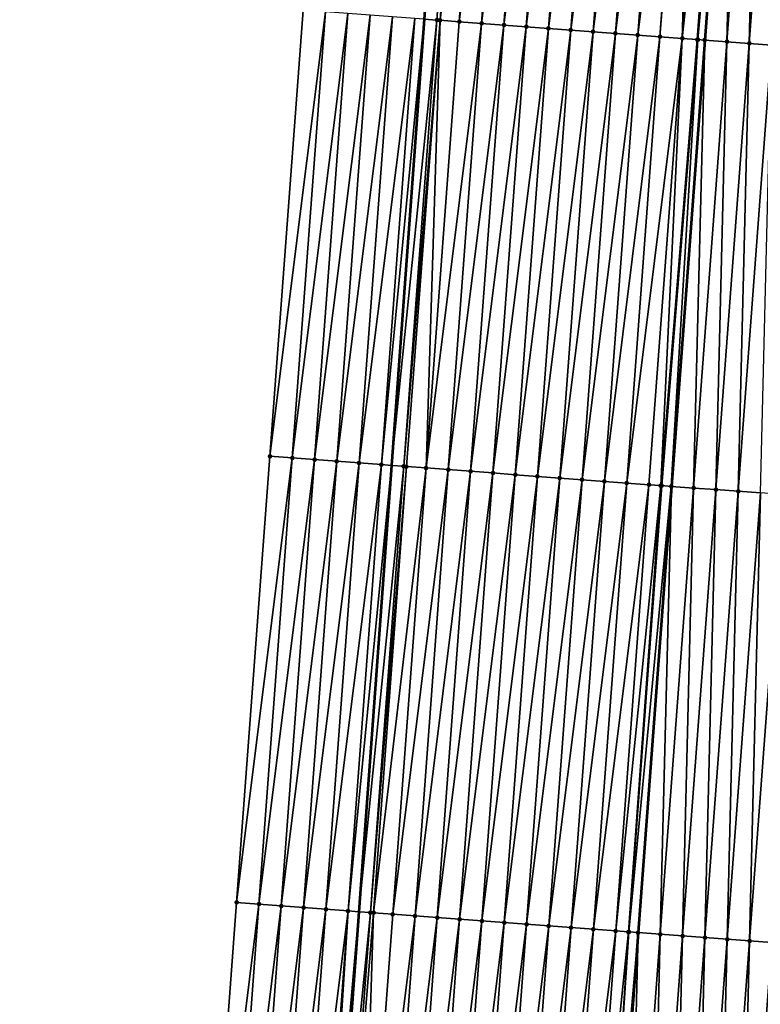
# Model space of a CAD drawing. Header units: feet. Extents: x 2017424 to 2024169, y 808042 to 818730.
# Tile 20 of 256: x 2023435 to 2023468, y 808746 to 808790. Entities that reach past the tile are written whole.
import ezdxf

# ---------------------------------------------------------------- set-up
doc = ezdxf.new("R2010")
doc.units = ezdxf.units.FT
doc.header["$MEASUREMENT"] = 0
for name, color, linetype, lineweight in [('EP_Travel Lane', 172, 'Continuous', 53), ('NB-Road Shots', 141, 'Continuous', 100), ('NB-Road X-Section', 40, 'Continuous', 13), ('STRIPING', 60, 'Continuous', 53)]:
    doc.layers.add(name, color=color, linetype=linetype, lineweight=lineweight)
doc.layers.add('I-77-MM15-17_NB-Surface-BORDER', color=7, linetype='Continuous')
doc.layers.add('I-77-MM15-17_NB-Surface-TIN', color=7, linetype='Continuous')

msp = doc.modelspace()

# ---------------------------------------------------------------- linework, layer by layer
at = {"layer": 'EP_Travel Lane'}
msp.add_polyline3d([(2023459.957172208, 808889.4735069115, 259.941320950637), (2023458.473793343, 808869.5305966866, 259.6579049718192), (2023456.9904181, 808849.587735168, 259.371221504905), (2023455.521646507, 808829.6538696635, 259.112079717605), (2023454.060587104, 808809.7086422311, 258.8766686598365), (2023452.599528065, 808789.7634197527, 258.6407456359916), (2023451.138451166, 808769.8179534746, 258.429676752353), (2023449.677386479, 808749.8726538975, 258.2016066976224), (2023448.216339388, 808729.9275945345, 257.9490549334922), (2023446.755228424, 808709.9816632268, 257.7853934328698), (2023445.294103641, 808690.0355432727, 257.6409705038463), (2023443.832980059, 808670.089439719, 257.4948683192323), (2023442.371833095, 808650.143016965, 257.3813072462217), (2023440.855885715, 808630.2396327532, 257.285352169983), (2023439.302682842, 808610.3000895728, 257.1924232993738)], dxfattribs=at)
at = {"layer": 'I-77-MM15-17_NB-Surface-BORDER', "color": 3, "linetype": 'Continuous', "lineweight": -3}
msp.add_polyline3d([(2023434.504432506, 808610.672555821, 256.9774301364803), (2023435.998182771, 808630.6167183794, 257.0609682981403), (2023437.45905511, 808650.5116325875, 257.1647907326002), (2023438.505230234, 808670.488987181, 257.2807806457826), (2023439.730883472, 808690.4528731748, 257.4048832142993), (2023441.23081618, 808710.3961814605, 257.5408576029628), (2023442.718589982, 808730.3402422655, 257.6925069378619), (2023444.206289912, 808750.2833128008, 257.9451192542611), (2023445.693986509, 808770.2263386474, 258.2022972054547), (2023447.181702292, 808790.1696216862, 258.4332437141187), (2023448.402650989, 808810.132952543, 258.6492144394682), (2023450.652146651, 808830.0193074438, 258.8904314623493), (2023452.361674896, 808849.9322211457, 259.1512882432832), (2023453.662329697, 808869.8880162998, 259.4737143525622), (2023454.220339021, 808889.8999324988, 259.7040095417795)], dxfattribs=at)
at = {"layer": 'I-77-MM15-17_NB-Surface-TIN', "color": 128, "linetype": 'Continuous', "lineweight": -3}
for points in [[(2023453.164905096, 808789.7209686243, 258.6686795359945), (2023454.652616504, 808809.6641930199, 258.9056050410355), (2023452.599528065, 808789.7634197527, 258.6407456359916)], [(2023453.164905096, 808789.7209686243, 258.6686795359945), (2023453.303618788, 808789.7105557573, 258.6752896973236), (2023454.652616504, 808809.6641930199, 258.9056050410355)], [(2023453.303618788, 808789.7105557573, 258.6752896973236), (2023455.649828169, 808809.5895676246, 258.9295393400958), (2023454.652616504, 808809.6641930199, 258.9056050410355)], [(2023453.303618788, 808789.7105557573, 258.6752896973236), (2023454.162110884, 808789.6462644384, 258.7006469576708), (2023455.649828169, 808809.5895676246, 258.9295393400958)], [(2023454.162110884, 808789.6462644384, 258.7006469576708), (2023456.647047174, 808809.515040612, 258.9434430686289), (2023455.649828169, 808809.5895676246, 258.9295393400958)], [(2023454.162110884, 808789.6462644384, 258.7006469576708), (2023455.159321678, 808789.5716273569, 258.7257727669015), (2023456.647047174, 808809.515040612, 258.9434430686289)], [(2023455.159321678, 808789.5716273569, 258.7257727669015), (2023457.644258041, 808809.440404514, 258.9684686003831), (2023456.647047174, 808809.515040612, 258.9434430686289)], [(2023455.159321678, 808789.5716273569, 258.7257727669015), (2023456.156532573, 808789.4969916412, 258.7507592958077), (2023457.644258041, 808809.440404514, 258.9684686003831)], [(2023456.156532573, 808789.4969916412, 258.7507592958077), (2023458.641466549, 808809.3657367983, 258.9967176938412), (2023457.644258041, 808809.440404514, 258.9684686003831)], [(2023456.156532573, 808789.4969916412, 258.7507592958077), (2023457.153743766, 808789.4223599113, 258.7753394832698), (2023458.641466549, 808809.3657367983, 258.9967176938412)], [(2023457.153743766, 808789.4223599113, 258.7753394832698), (2023459.638673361, 808809.2910463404, 259.0272854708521), (2023458.641466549, 808809.3657367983, 258.9967176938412)], [(2023457.153743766, 808789.4223599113, 258.7753394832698), (2023458.150955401, 808789.3477341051, 258.7993157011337), (2023459.638673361, 808809.2910463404, 259.0272854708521)], [(2023458.150955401, 808789.3477341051, 258.7993157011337), (2023460.635885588, 808809.2164284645, 259.0504531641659), (2023459.638673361, 808809.2910463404, 259.0272854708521)], [(2023458.150955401, 808789.3477341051, 258.7993157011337), (2023459.14816667, 808789.2731033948, 258.8237919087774), (2023460.635885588, 808809.2164284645, 259.0504531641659)], [(2023459.14816667, 808789.2731033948, 258.8237919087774), (2023461.633102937, 808809.141879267, 259.0666187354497), (2023460.635885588, 808809.2164284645, 259.0504531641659)], [(2023459.14816667, 808789.2731033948, 258.8237919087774), (2023460.145380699, 808789.1985096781, 258.8444964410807), (2023461.633102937, 808809.141879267, 259.0666187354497)], [(2023460.145380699, 808789.1985096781, 258.8444964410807), (2023462.630319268, 808809.0673164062, 259.0841773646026), (2023461.633102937, 808809.141879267, 259.0666187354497)], [(2023460.145380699, 808789.1985096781, 258.8444964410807), (2023461.142596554, 808789.1239404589, 258.8627033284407), (2023462.630319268, 808809.0673164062, 259.0841773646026)], [(2023461.142596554, 808789.1239404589, 258.8627033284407), (2023463.627534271, 808808.9927357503, 259.1035502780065), (2023462.630319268, 808809.0673164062, 259.0841773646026)], [(2023461.142596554, 808789.1239404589, 258.8627033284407), (2023462.139811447, 808789.0493583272, 258.8822267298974), (2023463.627534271, 808808.9927357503, 259.1035502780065)], [(2023462.139811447, 808789.0493583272, 258.8822267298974), (2023464.624746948, 808808.9181239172, 259.1261018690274), (2023463.627534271, 808808.9927357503, 259.1035502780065)], [(2023462.139811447, 808789.0493583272, 258.8822267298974), (2023463.137024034, 808788.9747452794, 258.9049021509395), (2023464.624746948, 808808.9181239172, 259.1261018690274)], [(2023463.137024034, 808788.9747452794, 258.9049021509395), (2023464.743087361, 808808.9092696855, 259.1287737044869), (2023464.624746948, 808808.9181239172, 259.1261018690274)], [(2023463.137024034, 808788.9747452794, 258.9049021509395), (2023464.134240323, 808788.9001818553, 258.9225182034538), (2023464.743087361, 808808.9092696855, 259.1287737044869)], [(2023464.134240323, 808788.9001818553, 258.9225182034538), (2023465.621962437, 808808.8435497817, 259.1448099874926), (2023464.743087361, 808808.9092696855, 259.1287737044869)], [(2023464.134240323, 808788.9001818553, 258.9225182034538), (2023466.272629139, 808808.7949295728, 259.1531448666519), (2023465.621962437, 808808.8435497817, 259.1448099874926)], [(2023464.134240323, 808788.9001818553, 258.9225182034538), (2023464.800913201, 808788.8503518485, 258.9324529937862), (2023466.272629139, 808808.7949295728, 259.1531448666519)], [(2023464.800913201, 808788.8503518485, 258.9324529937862), (2023464.833014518, 808788.8479576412, 258.9324057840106), (2023466.272629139, 808808.7949295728, 259.1531448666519)], [(2023464.833014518, 808788.8479576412, 258.9324057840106), (2023466.619187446, 808808.7691032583, 259.1505074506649), (2023466.272629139, 808808.7949295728, 259.1531448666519)], [(2023464.833014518, 808788.8479576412, 258.9324057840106), (2023465.131464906, 808788.8257296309, 258.9287968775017), (2023466.619187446, 808808.7691032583, 259.1505074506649)], [(2023465.131464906, 808788.8257296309, 258.9287968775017), (2023465.139465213, 808788.8251345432, 258.9286231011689), (2023466.619187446, 808808.7691032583, 259.1505074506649)], [(2023466.619187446, 808808.7691032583, 259.1505074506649), (2023465.139465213, 808788.8251345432, 258.9286231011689), (2023466.627187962, 808808.7685081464, 259.1503345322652)], [(2023466.128709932, 808788.7515514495, 258.9071355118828), (2023466.627187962, 808808.7685081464, 259.1503345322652), (2023465.139465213, 808788.8251345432, 258.9286231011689)], [(2023466.128709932, 808788.7515514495, 258.9071355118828), (2023467.616432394, 808808.6949240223, 259.1289535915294), (2023466.627187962, 808808.7685081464, 259.1503345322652)], [(2023466.128709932, 808788.7515514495, 258.9071355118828), (2023467.12595928, 808788.6774311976, 258.8795679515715), (2023467.616432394, 808808.6949240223, 259.1289535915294)], [(2023467.12595928, 808788.6774311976, 258.8795679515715), (2023468.613680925, 808808.6207928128, 259.1025031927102), (2023467.616432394, 808808.6949240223, 259.1289535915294)], [(2023467.12595928, 808788.6774311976, 258.8795679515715), (2023468.123207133, 808788.6032909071, 258.8540433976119), (2023468.613680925, 808808.6207928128, 259.1025031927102)], [(2023445.693986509, 808770.2263386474, 258.2022972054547), (2023448.178909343, 808790.094934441, 258.4634839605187), (2023447.181702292, 808790.1696216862, 258.4332437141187)], [(2023446.691191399, 808770.1516224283, 258.2354914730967), (2023448.178909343, 808790.094934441, 258.4634839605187), (2023445.693986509, 808770.2263386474, 258.2022972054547)], [(2023446.691191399, 808770.1516224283, 258.2354914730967), (2023449.176116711, 808790.0202514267, 258.4932928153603), (2023448.178909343, 808790.094934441, 258.4634839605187)], [(2023446.691191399, 808770.1516224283, 258.2354914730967), (2023447.688394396, 808770.0768808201, 258.2712742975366), (2023449.176116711, 808790.0202514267, 258.4932928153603)], [(2023447.688394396, 808770.0768808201, 258.2712742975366), (2023450.173319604, 808789.945508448, 258.5292153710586), (2023449.176116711, 808790.0202514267, 258.4932928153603)], [(2023447.688394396, 808770.0768808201, 258.2712742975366), (2023448.685590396, 808770.0020454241, 258.3166192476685), (2023450.173319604, 808789.945508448, 258.5292153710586)], [(2023448.685590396, 808770.0020454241, 258.3166192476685), (2023451.170525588, 808789.8708068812, 258.5609157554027), (2023450.173319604, 808789.945508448, 258.5292153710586)], [(2023448.685590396, 808770.0020454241, 258.3166192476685), (2023449.682794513, 808769.9273188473, 258.3508695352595), (2023451.170525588, 808789.8708068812, 258.5609157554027)], [(2023449.682794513, 808769.9273188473, 258.3508695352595), (2023452.167711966, 808789.7958425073, 258.6194106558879), (2023451.170525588, 808789.8708068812, 258.5609157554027)], [(2023449.682794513, 808769.9273188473, 258.3508695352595), (2023450.679982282, 808769.8523731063, 258.4074647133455), (2023452.167711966, 808789.7958425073, 258.6194106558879)], [(2023450.679982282, 808769.8523731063, 258.4074647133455), (2023452.599528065, 808789.7634197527, 258.6407456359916), (2023452.167711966, 808789.7958425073, 258.6194106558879)], [(2023450.679982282, 808769.8523731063, 258.4074647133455), (2023451.138451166, 808769.8179534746, 258.429676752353), (2023452.599528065, 808789.7634197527, 258.6407456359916)], [(2023453.164905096, 808789.7209686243, 258.6686795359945), (2023452.599528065, 808789.7634197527, 258.6407456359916), (2023451.138451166, 808769.8179534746, 258.429676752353)], [(2023451.677176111, 808769.7775086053, 258.4557770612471), (2023453.164905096, 808789.7209686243, 258.6686795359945), (2023451.138451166, 808769.8179534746, 258.429676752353)], [(2023451.677176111, 808769.7775086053, 258.4557770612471), (2023453.303618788, 808789.7105557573, 258.6752896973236), (2023453.164905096, 808789.7209686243, 258.6686795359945)], [(2023451.677176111, 808769.7775086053, 258.4557770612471), (2023451.798977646, 808769.768361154, 258.4620005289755), (2023453.303618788, 808789.7105557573, 258.6752896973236)], [(2023451.798977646, 808769.768361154, 258.4620005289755), (2023452.674386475, 808769.7028657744, 258.4814890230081), (2023453.303618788, 808789.7105557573, 258.6752896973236)], [(2023452.674386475, 808769.7028657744, 258.4814890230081), (2023454.162110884, 808789.6462644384, 258.7006469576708), (2023453.303618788, 808789.7105557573, 258.6752896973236)], [(2023452.674386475, 808769.7028657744, 258.4814890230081), (2023455.159321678, 808789.5716273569, 258.7257727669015), (2023454.162110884, 808789.6462644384, 258.7006469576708)], [(2023452.674386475, 808769.7028657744, 258.4814890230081), (2023453.67159929, 808769.6282557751, 258.5038536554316), (2023455.159321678, 808789.5716273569, 258.7257727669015)], [(2023453.67159929, 808769.6282557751, 258.5038536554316), (2023456.156532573, 808789.4969916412, 258.7507592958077), (2023455.159321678, 808789.5716273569, 258.7257727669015)], [(2023453.67159929, 808769.6282557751, 258.5038536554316), (2023454.668808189, 808769.5535933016, 258.5315682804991), (2023456.156532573, 808789.4969916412, 258.7507592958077)], [(2023454.668808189, 808769.5535933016, 258.5315682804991), (2023457.153743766, 808789.4223599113, 258.7753394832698), (2023456.156532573, 808789.4969916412, 258.7507592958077)], [(2023454.668808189, 808769.5535933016, 258.5315682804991), (2023455.666014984, 808769.4789026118, 258.5621597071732), (2023457.153743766, 808789.4223599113, 258.7753394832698)], [(2023455.666014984, 808769.4789026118, 258.5621597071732), (2023458.150955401, 808789.3477341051, 258.7993157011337), (2023457.153743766, 808789.4223599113, 258.7753394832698)], [(2023455.666014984, 808769.4789026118, 258.5621597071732), (2023456.663224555, 808769.4042491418, 258.588956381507), (2023458.150955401, 808789.3477341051, 258.7993157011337)], [(2023456.663224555, 808769.4042491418, 258.588956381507), (2023459.14816667, 808789.2731033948, 258.8237919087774), (2023458.150955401, 808789.3477341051, 258.7993157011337)], [(2023456.663224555, 808769.4042491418, 258.588956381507), (2023457.660436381, 808769.3296258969, 258.6126714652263), (2023459.14816667, 808789.2731033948, 258.8237919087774)], [(2023457.660436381, 808769.3296258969, 258.6126714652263), (2023460.145380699, 808789.1985096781, 258.8444964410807), (2023459.14816667, 808789.2731033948, 258.8237919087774)], [(2023457.660436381, 808769.3296258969, 258.6126714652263), (2023458.657650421, 808769.2550323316, 258.6333605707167), (2023460.145380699, 808789.1985096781, 258.8444964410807)], [(2023458.657650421, 808769.2550323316, 258.6333605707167), (2023461.142596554, 808789.1239404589, 258.8627033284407), (2023460.145380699, 808789.1985096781, 258.8444964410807)], [(2023458.657650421, 808769.2550323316, 258.6333605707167), (2023459.654863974, 808769.1804322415, 258.6547149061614), (2023461.142596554, 808789.1239404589, 258.8627033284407)], [(2023459.654863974, 808769.1804322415, 258.6547149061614), (2023462.139811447, 808789.0493583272, 258.8822267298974), (2023461.142596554, 808789.1239404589, 258.8627033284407)], [(2023459.654863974, 808769.1804322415, 258.6547149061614), (2023460.652077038, 808769.1058255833, 258.6767388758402), (2023462.139811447, 808789.0493583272, 258.8822267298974)], [(2023460.652077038, 808769.1058255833, 258.6767388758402), (2023463.137024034, 808788.9747452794, 258.9049021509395), (2023462.139811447, 808789.0493583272, 258.8822267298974)], [(2023460.652077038, 808769.1058255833, 258.6767388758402), (2023461.649287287, 808769.0311812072, 258.7026084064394), (2023463.137024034, 808788.9747452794, 258.9049021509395)], [(2023461.649287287, 808769.0311812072, 258.7026084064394), (2023464.134240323, 808788.9001818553, 258.9225182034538), (2023463.137024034, 808788.9747452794, 258.9049021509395)], [(2023461.649287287, 808769.0311812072, 258.7026084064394), (2023462.646501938, 808768.9565958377, 258.7224618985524), (2023464.134240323, 808788.9001818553, 258.9225182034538)], [(2023462.646501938, 808768.9565958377, 258.7224618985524), (2023463.17374851, 808768.917205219, 258.7284873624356), (2023464.134240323, 808788.9001818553, 258.9225182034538)], [(2023463.17374851, 808768.917205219, 258.7284873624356), (2023464.800913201, 808788.8503518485, 258.9324529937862), (2023464.134240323, 808788.9001818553, 258.9225182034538)], [(2023463.17374851, 808768.917205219, 258.7284873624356), (2023463.217151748, 808768.9139677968, 258.7284525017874), (2023464.800913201, 808788.8503518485, 258.9324529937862)], [(2023463.217151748, 808768.9139677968, 258.7284525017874), (2023464.833014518, 808788.8479576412, 258.9324057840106), (2023464.800913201, 808788.8503518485, 258.9324529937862)], [(2023463.217151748, 808768.9139677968, 258.7284525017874), (2023463.643733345, 808768.8822350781, 258.7194152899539), (2023464.833014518, 808788.8479576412, 258.9324057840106)], [(2023463.643733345, 808768.8822350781, 258.7194152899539), (2023465.131464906, 808788.8257296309, 258.9287968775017), (2023464.833014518, 808788.8479576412, 258.9324057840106)], [(2023463.643733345, 808768.8822350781, 258.7194152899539), (2023463.651733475, 808768.8816404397, 258.7191972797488), (2023465.131464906, 808788.8257296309, 258.9287968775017)], [(2023465.131464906, 808788.8257296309, 258.9287968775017), (2023463.651733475, 808768.8816404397, 258.7191972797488), (2023465.139465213, 808788.8251345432, 258.9286231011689)], [(2023464.640982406, 808768.8081109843, 258.692239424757), (2023465.139465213, 808788.8251345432, 258.9286231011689), (2023463.651733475, 808768.8816404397, 258.7191972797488)], [(2023464.640982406, 808768.8081109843, 258.692239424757), (2023466.128709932, 808788.7515514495, 258.9071355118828), (2023465.139465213, 808788.8251345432, 258.9286231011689)], [(2023464.640982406, 808768.8081109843, 258.692239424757), (2023465.638234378, 808768.7340259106, 258.6610852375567), (2023466.128709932, 808788.7515514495, 258.9071355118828)], [(2023465.638234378, 808768.7340259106, 258.6610852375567), (2023467.12595928, 808788.6774311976, 258.8795679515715), (2023466.128709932, 808788.7515514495, 258.9071355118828)], [(2023465.638234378, 808768.7340259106, 258.6610852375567), (2023466.635481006, 808768.659869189, 258.6372359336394), (2023467.12595928, 808788.6774311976, 258.8795679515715)], [(2023466.635481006, 808768.659869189, 258.6372359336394), (2023468.123207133, 808788.6032909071, 258.8540433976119), (2023467.12595928, 808788.6774311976, 258.8795679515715)], [(2023466.635481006, 808768.659869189, 258.6372359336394), (2023467.632722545, 808768.5856442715, 258.6203395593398), (2023468.123207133, 808788.6032909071, 258.8540433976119)], [(2023444.206289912, 808750.2833128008, 257.9451192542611), (2023446.691191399, 808770.1516224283, 258.2354914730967), (2023445.693986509, 808770.2263386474, 258.2022972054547)], [(2023445.203492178, 808750.2085614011, 257.9819008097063), (2023446.691191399, 808770.1516224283, 258.2354914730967), (2023444.206289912, 808750.2833128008, 257.9451192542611)], [(2023445.203492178, 808750.2085614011, 257.9819008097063), (2023447.688394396, 808770.0768808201, 258.2712742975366), (2023446.691191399, 808770.1516224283, 258.2354914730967)], [(2023445.203492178, 808750.2085614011, 257.9819008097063), (2023446.200692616, 808750.1337854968, 258.02118076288), (2023447.688394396, 808770.0768808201, 258.2712742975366)], [(2023446.200692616, 808750.1337854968, 258.02118076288), (2023448.685590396, 808770.0020454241, 258.3166192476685), (2023447.688394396, 808770.0768808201, 258.2712742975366)], [(2023446.200692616, 808750.1337854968, 258.02118076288), (2023447.197884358, 808750.0588930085, 258.0723470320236), (2023448.685590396, 808770.0020454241, 258.3166192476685)], [(2023447.197884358, 808750.0588930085, 258.0723470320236), (2023449.682794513, 808769.9273188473, 258.3508695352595), (2023448.685590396, 808770.0020454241, 258.3166192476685)], [(2023447.197884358, 808750.0588930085, 258.0723470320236), (2023448.195086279, 808749.9841369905, 258.1095994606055), (2023449.682794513, 808769.9273188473, 258.3508695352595)], [(2023448.195086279, 808749.9841369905, 258.1095994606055), (2023450.679982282, 808769.8523731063, 258.4074647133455), (2023449.682794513, 808769.9273188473, 258.3508695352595)], [(2023448.195086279, 808749.9841369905, 258.1095994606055), (2023449.192265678, 808749.9090790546, 258.1776339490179), (2023450.679982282, 808769.8523731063, 258.4074647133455)], [(2023449.192265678, 808749.9090790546, 258.1776339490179), (2023451.138451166, 808769.8179534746, 258.429676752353), (2023450.679982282, 808769.8523731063, 258.4074647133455)], [(2023449.192265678, 808749.9090790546, 258.1776339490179), (2023449.677386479, 808749.8726538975, 258.2016066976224), (2023451.138451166, 808769.8179534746, 258.429676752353)], [(2023451.677176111, 808769.7775086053, 258.4557770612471), (2023451.138451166, 808769.8179534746, 258.429676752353), (2023449.677386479, 808749.8726538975, 258.2016066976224)], [(2023450.189458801, 808749.8342050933, 258.2269112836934), (2023451.677176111, 808769.7775086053, 258.4557770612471), (2023449.677386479, 808749.8726538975, 258.2016066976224)], [(2023450.189458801, 808749.8342050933, 258.2269112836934), (2023451.798977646, 808769.768361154, 258.4620005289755), (2023451.677176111, 808769.7775086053, 258.4557770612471)], [(2023450.189458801, 808749.8342050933, 258.2269112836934), (2023450.330612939, 808749.8235971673, 258.2348404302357), (2023451.798977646, 808769.768361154, 258.4620005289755)], [(2023450.330612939, 808749.8235971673, 258.2348404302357), (2023452.674386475, 808769.7028657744, 258.4814890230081), (2023451.798977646, 808769.768361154, 258.4620005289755)], [(2023450.330612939, 808749.8235971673, 258.2348404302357), (2023451.186667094, 808749.7595344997, 258.2554542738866), (2023452.674386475, 808769.7028657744, 258.4814890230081)], [(2023451.186667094, 808749.7595344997, 258.2554542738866), (2023453.67159929, 808769.6282557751, 258.5038536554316), (2023452.674386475, 808769.7028657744, 258.4814890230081)], [(2023451.186667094, 808749.7595344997, 258.2554542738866), (2023452.183879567, 808749.6849199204, 258.2782863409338), (2023453.67159929, 808769.6282557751, 258.5038536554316)], [(2023452.183879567, 808749.6849199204, 258.2782863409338), (2023454.668808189, 808769.5535933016, 258.5315682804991), (2023453.67159929, 808769.6282557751, 258.5038536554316)], [(2023452.183879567, 808749.6849199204, 258.2782863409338), (2023453.181086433, 808749.6102301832, 258.30878111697), (2023454.668808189, 808769.5535933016, 258.5315682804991)], [(2023453.181086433, 808749.6102301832, 258.30878111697), (2023455.666014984, 808769.4789026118, 258.5621597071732), (2023454.668808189, 808769.5535933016, 258.5315682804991)], [(2023453.181086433, 808749.6102301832, 258.30878111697), (2023454.178292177, 808749.5355254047, 258.3408094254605), (2023455.666014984, 808769.4789026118, 258.5621597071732)], [(2023454.178292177, 808749.5355254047, 258.3408094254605), (2023456.663224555, 808769.4042491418, 258.588956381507), (2023455.666014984, 808769.4789026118, 258.5621597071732)], [(2023454.178292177, 808749.5355254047, 258.3408094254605), (2023455.1755027, 808749.4608847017, 258.36630492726), (2023456.663224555, 808769.4042491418, 258.588956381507)], [(2023455.1755027, 808749.4608847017, 258.36630492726), (2023457.660436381, 808769.3296258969, 258.6126714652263), (2023456.663224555, 808769.4042491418, 258.588956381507)], [(2023455.1755027, 808749.4608847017, 258.36630492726), (2023456.172713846, 808749.3862523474, 258.3909492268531), (2023457.660436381, 808769.3296258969, 258.6126714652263)], [(2023456.172713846, 808749.3862523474, 258.3909492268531), (2023458.657650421, 808769.2550323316, 258.6333605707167), (2023457.660436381, 808769.3296258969, 258.6126714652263)], [(2023456.172713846, 808749.3862523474, 258.3909492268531), (2023457.169929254, 808749.3116771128, 258.409769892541), (2023458.657650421, 808769.2550323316, 258.6333605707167)], [(2023457.169929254, 808749.3116771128, 258.409769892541), (2023459.654863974, 808769.1804322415, 258.6547149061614), (2023458.657650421, 808769.2550323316, 258.6333605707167)], [(2023457.169929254, 808749.3116771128, 258.409769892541), (2023458.167143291, 808749.2370835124, 258.4304630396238), (2023459.654863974, 808769.1804322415, 258.6547149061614)], [(2023458.167143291, 808749.2370835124, 258.4304630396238), (2023460.652077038, 808769.1058255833, 258.6767388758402), (2023459.654863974, 808769.1804322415, 258.6547149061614)], [(2023458.167143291, 808749.2370835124, 258.4304630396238), (2023459.164354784, 808749.1624558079, 258.4546332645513), (2023460.652077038, 808769.1058255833, 258.6767388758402)], [(2023459.164354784, 808749.1624558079, 258.4546332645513), (2023461.649287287, 808769.0311812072, 258.7026084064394), (2023460.652077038, 808769.1058255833, 258.6767388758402)], [(2023459.164354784, 808749.1624558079, 258.4546332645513), (2023460.16156698, 808749.0878375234, 258.4778430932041), (2023461.649287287, 808769.0311812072, 258.7026084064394)], [(2023460.16156698, 808749.0878375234, 258.4778430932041), (2023462.646501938, 808768.9565958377, 258.7224618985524), (2023461.649287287, 808769.0311812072, 258.7026084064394)], [(2023460.16156698, 808749.0878375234, 258.4778430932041), (2023461.158780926, 808749.0132426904, 258.4986619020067), (2023462.646501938, 808768.9565958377, 258.7224618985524)], [(2023461.158780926, 808749.0132426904, 258.4986619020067), (2023463.17374851, 808768.917205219, 258.7284873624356), (2023462.646501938, 808768.9565958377, 258.7224618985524)], [(2023461.158780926, 808749.0132426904, 258.4986619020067), (2023461.728269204, 808748.9706884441, 258.5059559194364), (2023463.17374851, 808768.917205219, 258.7284873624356)], [(2023461.728269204, 808748.9706884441, 258.5059559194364), (2023463.217151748, 808768.9139677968, 258.7284525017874), (2023463.17374851, 808768.917205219, 258.7284873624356)], [(2023461.728269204, 808748.9706884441, 258.5059559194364), (2023461.749258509, 808748.9691227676, 258.5059488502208), (2023463.217151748, 808768.9139677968, 258.7284525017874)], [(2023461.749258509, 808748.9691227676, 258.5059488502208), (2023463.643733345, 808768.8822350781, 258.7194152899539), (2023463.217151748, 808768.9139677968, 258.7284525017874)], [(2023461.749258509, 808748.9691227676, 258.5059488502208), (2023462.156010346, 808748.9388553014, 258.4983307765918), (2023463.643733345, 808768.8822350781, 258.7194152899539)], [(2023462.156010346, 808748.9388553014, 258.4983307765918), (2023462.16401026, 808748.9382605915, 258.4981216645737), (2023463.643733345, 808768.8822350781, 258.7194152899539)], [(2023463.643733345, 808768.8822350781, 258.7194152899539), (2023462.16401026, 808748.9382605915, 258.4981216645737), (2023463.651733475, 808768.8816404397, 258.7191972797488)], [(2023463.153258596, 808748.8647203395, 258.4722634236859), (2023463.651733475, 808768.8816404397, 258.7191972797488), (2023462.16401026, 808748.9382605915, 258.4981216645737)], [(2023463.153258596, 808748.8647203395, 258.4722634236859), (2023464.640982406, 808768.8081109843, 258.692239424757), (2023463.651733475, 808768.8816404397, 258.7191972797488)], [(2023463.153258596, 808748.8647203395, 258.4722634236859), (2023464.150509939, 808748.7906268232, 258.4419704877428), (2023464.640982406, 808768.8081109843, 258.692239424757)], [(2023464.150509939, 808748.7906268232, 258.4419704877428), (2023465.638234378, 808768.7340259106, 258.6610852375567), (2023464.640982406, 808768.8081109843, 258.692239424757)], [(2023464.150509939, 808748.7906268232, 258.4419704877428), (2023465.147757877, 808748.7164876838, 258.4163290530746), (2023465.638234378, 808768.7340259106, 258.6610852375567)], [(2023465.147757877, 808748.7164876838, 258.4163290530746), (2023466.635481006, 808768.659869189, 258.6372359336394), (2023465.638234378, 808768.7340259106, 258.6610852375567)], [(2023465.147757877, 808748.7164876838, 258.4163290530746), (2023466.145001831, 808748.6422951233, 258.3961341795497), (2023466.635481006, 808768.659869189, 258.6372359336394)], [(2023466.145001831, 808748.6422951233, 258.3961341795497), (2023467.632722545, 808768.5856442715, 258.6203395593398), (2023466.635481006, 808768.659869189, 258.6372359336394)], [(2023466.145001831, 808748.6422951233, 258.3961341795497), (2023467.142242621, 808748.5680601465, 258.3802638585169), (2023467.632722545, 808768.5856442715, 258.6203395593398)], [(2023467.142242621, 808748.5680601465, 258.3802638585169), (2023468.629966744, 808768.5114549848, 258.59981042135), (2023467.632722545, 808768.5856442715, 258.6203395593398)], [(2023467.142242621, 808748.5680601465, 258.3802638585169), (2023468.139488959, 808748.4938995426, 258.3568108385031), (2023468.629966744, 808768.5114549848, 258.59981042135)], [(2023442.718589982, 808730.3402422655, 257.6925069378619), (2023445.203492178, 808750.2085614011, 257.9819008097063), (2023444.206289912, 808750.2833128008, 257.9451192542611)], [(2023443.715790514, 808730.2654676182, 257.7316587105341), (2023445.203492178, 808750.2085614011, 257.9819008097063), (2023442.718589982, 808730.3402422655, 257.6925069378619)], [(2023443.715790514, 808730.2654676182, 257.7316587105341), (2023446.200692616, 808750.1337854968, 258.02118076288), (2023445.203492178, 808750.2085614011, 257.9819008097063)], [(2023443.715790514, 808730.2654676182, 257.7316587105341), (2023444.712990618, 808730.1906872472, 257.7713940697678), (2023446.200692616, 808750.1337854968, 258.02118076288)], [(2023444.712990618, 808730.1906872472, 257.7713940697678), (2023447.197884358, 808750.0588930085, 258.0723470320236), (2023446.200692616, 808750.1337854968, 258.02118076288)], [(2023444.712990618, 808730.1906872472, 257.7713940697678), (2023445.710183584, 808730.1158111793, 257.8208862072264), (2023447.197884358, 808750.0588930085, 258.0723470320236)], [(2023445.710183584, 808730.1158111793, 257.8208862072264), (2023448.195086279, 808749.9841369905, 258.1095994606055), (2023447.197884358, 808750.0588930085, 258.0723470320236)], [(2023445.710183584, 808730.1158111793, 257.8208862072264), (2023446.707386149, 808730.0410637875, 257.8572591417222), (2023448.195086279, 808749.9841369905, 258.1095994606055)], [(2023446.707386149, 808730.0410637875, 257.8572591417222), (2023449.192265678, 808749.9090790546, 258.1776339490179), (2023448.195086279, 808749.9841369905, 258.1095994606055)], [(2023446.707386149, 808730.0410637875, 257.8572591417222), (2023447.704567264, 808729.9660288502, 257.9229488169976), (2023449.192265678, 808749.9090790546, 258.1776339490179)], [(2023447.704567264, 808729.9660288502, 257.9229488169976), (2023447.93382934, 808729.9487784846, 257.9379573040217), (2023449.192265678, 808749.9090790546, 258.1776339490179)], [(2023447.93382934, 808729.9487784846, 257.9379573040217), (2023449.677386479, 808749.8726538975, 258.2016066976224), (2023449.192265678, 808749.9090790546, 258.1776339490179)], [(2023447.93382934, 808729.9487784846, 257.9379573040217), (2023448.216339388, 808729.9275945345, 257.9490549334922), (2023449.677386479, 808749.8726538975, 258.2016066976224)], [(2023450.189458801, 808749.8342050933, 258.2269112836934), (2023449.677386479, 808749.8726538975, 258.2016066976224), (2023448.216339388, 808729.9275945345, 257.9490549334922)], [(2023448.701763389, 808729.891195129, 257.9681234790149), (2023450.189458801, 808749.8342050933, 258.2269112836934), (2023448.216339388, 808729.9275945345, 257.9490549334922)], [(2023448.701763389, 808729.891195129, 257.9681234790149), (2023450.330612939, 808749.8235971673, 258.2348404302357), (2023450.189458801, 808749.8342050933, 258.2269112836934)], [(2023448.701763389, 808729.891195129, 257.9681234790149), (2023449.698969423, 808729.8164942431, 257.9997549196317), (2023450.330612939, 808749.8235971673, 258.2348404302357)], [(2023449.698969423, 808729.8164942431, 257.9997549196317), (2023451.186667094, 808749.7595344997, 258.2554542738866), (2023450.330612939, 808749.8235971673, 258.2348404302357)], [(2023449.698969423, 808729.8164942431, 257.9997549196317), (2023452.183879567, 808749.6849199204, 258.2782863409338), (2023451.186667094, 808749.7595344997, 258.2554542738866)], [(2023449.698969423, 808729.8164942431, 257.9997549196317), (2023450.696177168, 808729.7418162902, 258.0290482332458), (2023452.183879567, 808749.6849199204, 258.2782863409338)], [(2023450.696177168, 808729.7418162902, 258.0290482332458), (2023453.181086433, 808749.6102301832, 258.30878111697), (2023452.183879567, 808749.6849199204, 258.2782863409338)], [(2023450.696177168, 808729.7418162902, 258.0290482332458), (2023451.693386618, 808729.6671612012, 258.0560104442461), (2023453.181086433, 808749.6102301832, 258.30878111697)], [(2023451.693386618, 808729.6671612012, 258.0560104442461), (2023454.178292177, 808749.5355254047, 258.3408094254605), (2023453.181086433, 808749.6102301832, 258.30878111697)], [(2023451.693386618, 808729.6671612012, 258.0560104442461), (2023452.690596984, 808729.592518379, 258.0817219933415), (2023454.178292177, 808749.5355254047, 258.3408094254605)], [(2023452.690596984, 808729.592518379, 258.0817219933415), (2023455.1755027, 808749.4608847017, 258.36630492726), (2023454.178292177, 808749.5355254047, 258.3408094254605)], [(2023452.690596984, 808729.592518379, 258.0817219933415), (2023453.687807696, 808729.5178801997, 258.1069601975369), (2023455.1755027, 808749.4608847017, 258.36630492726)], [(2023453.687807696, 808729.5178801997, 258.1069601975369), (2023456.172713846, 808749.3862523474, 258.3909492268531), (2023455.1755027, 808749.4608847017, 258.36630492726)], [(2023453.687807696, 808729.5178801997, 258.1069601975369), (2023454.685014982, 808729.4431961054, 258.1368796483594), (2023456.172713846, 808749.3862523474, 258.3909492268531)], [(2023454.685014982, 808729.4431961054, 258.1368796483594), (2023457.169929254, 808749.3116771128, 258.409769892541), (2023456.172713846, 808749.3862523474, 258.3909492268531)], [(2023454.685014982, 808729.4431961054, 258.1368796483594), (2023455.682228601, 808729.368596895, 258.1581447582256), (2023457.169929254, 808749.3116771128, 258.409769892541)], [(2023455.682228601, 808729.368596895, 258.1581447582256), (2023458.167143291, 808749.2370835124, 258.4304630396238), (2023457.169929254, 808749.3116771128, 258.409769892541)], [(2023455.682228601, 808729.368596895, 258.1581447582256), (2023456.679442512, 808729.2940015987, 258.179010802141), (2023458.167143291, 808749.2370835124, 258.4304630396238)], [(2023456.679442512, 808729.2940015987, 258.179010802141), (2023459.164354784, 808749.1624558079, 258.4546332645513), (2023458.167143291, 808749.2370835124, 258.4304630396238)], [(2023456.679442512, 808729.2940015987, 258.179010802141), (2023457.676654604, 808729.2193819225, 258.20236251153), (2023459.164354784, 808749.1624558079, 258.4546332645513)], [(2023457.676654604, 808729.2193819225, 258.20236251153), (2023460.16156698, 808749.0878375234, 258.4778430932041), (2023459.164354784, 808749.1624558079, 258.4546332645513)], [(2023457.676654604, 808729.2193819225, 258.20236251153), (2023458.673866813, 808729.1447638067, 258.2255551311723), (2023460.16156698, 808749.0878375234, 258.4778430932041)], [(2023458.673866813, 808729.1447638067, 258.2255551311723), (2023461.158780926, 808749.0132426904, 258.4986619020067), (2023460.16156698, 808749.0878375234, 258.4778430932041)], [(2023458.673866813, 808729.1447638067, 258.2255551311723), (2023459.67108194, 808729.070184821, 258.2447582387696), (2023461.158780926, 808749.0132426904, 258.4986619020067)], [(2023459.67108194, 808729.070184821, 258.2447582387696), (2023461.728269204, 808748.9706884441, 258.5059559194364), (2023461.158780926, 808749.0132426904, 258.4986619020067)], [(2023459.67108194, 808729.070184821, 258.2447582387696), (2023460.42888139, 808729.0135866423, 258.2516894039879), (2023461.728269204, 808748.9706884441, 258.5059559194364)], [(2023460.42888139, 808729.0135866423, 258.2516894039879), (2023461.749258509, 808748.9691227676, 258.5059488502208), (2023461.728269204, 808748.9706884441, 258.5059559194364)], [(2023460.42888139, 808729.0135866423, 258.2516894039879), (2023462.156010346, 808748.9388553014, 258.4983307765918), (2023461.749258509, 808748.9691227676, 258.5059488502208)], [(2023460.42888139, 808729.0135866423, 258.2516894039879), (2023460.668308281, 808728.9957561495, 258.2486360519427), (2023462.156010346, 808748.9388553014, 258.4983307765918)], [(2023460.668308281, 808728.9957561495, 258.2486360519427), (2023460.676307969, 808728.9951612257, 258.2484503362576), (2023462.156010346, 808748.9388553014, 258.4983307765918)], [(2023462.156010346, 808748.9388553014, 258.4983307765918), (2023460.676307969, 808728.9951612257, 258.2484503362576), (2023462.16401026, 808748.9382605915, 258.4981216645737)], [(2023461.665554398, 808728.9215925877, 258.2254846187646), (2023462.16401026, 808748.9382605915, 258.4981216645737), (2023460.676307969, 808728.9951612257, 258.2484503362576)], [(2023461.665554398, 808728.9215925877, 258.2254846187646), (2023463.153258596, 808748.8647203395, 258.4722634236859), (2023462.16401026, 808748.9382605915, 258.4981216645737)], [(2023461.665554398, 808728.9215925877, 258.2254846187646), (2023462.662803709, 808728.8474718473, 258.1979673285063), (2023463.153258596, 808748.8647203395, 258.4722634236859)], [(2023462.662803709, 808728.8474718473, 258.1979673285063), (2023464.150509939, 808748.7906268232, 258.4419704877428), (2023463.153258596, 808748.8647203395, 258.4722634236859)], [(2023462.662803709, 808728.8474718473, 258.1979673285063), (2023463.660049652, 808728.7733059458, 258.1750544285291), (2023464.150509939, 808748.7906268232, 258.4419704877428)], [(2023463.660049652, 808728.7733059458, 258.1750544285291), (2023465.147757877, 808748.7164876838, 258.4163290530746), (2023464.150509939, 808748.7906268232, 258.4419704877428)], [(2023463.660049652, 808728.7733059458, 258.1750544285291), (2023464.657290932, 808728.699077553, 258.1585128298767), (2023465.147757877, 808748.7164876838, 258.4163290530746)], [(2023464.657290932, 808728.699077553, 258.1585128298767), (2023466.145001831, 808748.6422951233, 258.3961341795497), (2023465.147757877, 808748.7164876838, 258.4163290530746)], [(2023464.657290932, 808728.699077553, 258.1585128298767), (2023465.654530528, 808728.6248265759, 258.1442738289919), (2023466.145001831, 808748.6422951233, 258.3961341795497)], [(2023465.654530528, 808728.6248265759, 258.1442738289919), (2023467.142242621, 808748.5680601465, 258.3802638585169), (2023466.145001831, 808748.6422951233, 258.3961341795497)], [(2023465.654530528, 808728.6248265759, 258.1442738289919), (2023466.651774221, 808728.5506305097, 258.1244363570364), (2023467.142242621, 808748.5680601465, 258.3802638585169)], [(2023466.651774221, 808728.5506305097, 258.1244363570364), (2023468.139488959, 808748.4938995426, 258.3568108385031), (2023467.142242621, 808748.5680601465, 258.3802638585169)], [(2023466.651774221, 808728.5506305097, 258.1244363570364), (2023467.649018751, 808728.4764456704, 258.1034542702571), (2023468.139488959, 808748.4938995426, 258.3568108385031)]]:
    msp.add_3dface(points, dxfattribs=at)
at = {"layer": 'NB-Road Shots', "lineweight": 100}
for p in [(2023453.164905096, 808789.7209686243, 258.6686795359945), (2023453.303618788, 808789.7105557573, 258.6752896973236), (2023454.162110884, 808789.6462644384, 258.7006469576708), (2023455.159321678, 808789.5716273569, 258.7257727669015), (2023456.156532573, 808789.4969916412, 258.7507592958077), (2023457.153743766, 808789.4223599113, 258.7753394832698), (2023458.150955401, 808789.3477341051, 258.7993157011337), (2023459.14816667, 808789.2731033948, 258.8237919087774), (2023460.145380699, 808789.1985096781, 258.8444964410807), (2023461.142596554, 808789.1239404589, 258.8627033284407), (2023462.139811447, 808789.0493583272, 258.8822267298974), (2023463.137024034, 808788.9747452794, 258.9049021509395), (2023464.134240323, 808788.9001818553, 258.9225182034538), (2023464.800913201, 808788.8503518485, 258.9324529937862), (2023464.833014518, 808788.8479576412, 258.9324057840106), (2023465.131464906, 808788.8257296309, 258.9287968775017), (2023466.128709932, 808788.7515514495, 258.9071355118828), (2023467.12595928, 808788.6774311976, 258.8795679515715), (2023445.693986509, 808770.2263386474, 258.2022972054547), (2023446.691191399, 808770.1516224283, 258.2354914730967), (2023447.688394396, 808770.0768808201, 258.2712742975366), (2023448.685590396, 808770.0020454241, 258.3166192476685), (2023449.682794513, 808769.9273188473, 258.3508695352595), (2023450.679982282, 808769.8523731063, 258.4074647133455), (2023451.677176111, 808769.7775086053, 258.4557770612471), (2023451.798977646, 808769.768361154, 258.4620005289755), (2023452.674386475, 808769.7028657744, 258.4814890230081), (2023453.67159929, 808769.6282557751, 258.5038536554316), (2023454.668808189, 808769.5535933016, 258.5315682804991), (2023455.666014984, 808769.4789026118, 258.5621597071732), (2023456.663224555, 808769.4042491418, 258.588956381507), (2023457.660436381, 808769.3296258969, 258.6126714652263), (2023458.657650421, 808769.2550323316, 258.6333605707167), (2023459.654863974, 808769.1804322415, 258.6547149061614), (2023460.652077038, 808769.1058255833, 258.6767388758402), (2023461.649287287, 808769.0311812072, 258.7026084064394), (2023462.646501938, 808768.9565958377, 258.7224618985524), (2023463.17374851, 808768.917205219, 258.7284873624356), (2023463.217151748, 808768.9139677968, 258.7284525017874), (2023463.643733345, 808768.8822350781, 258.7194152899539), (2023464.640982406, 808768.8081109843, 258.692239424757), (2023465.638234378, 808768.7340259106, 258.6610852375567), (2023466.635481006, 808768.659869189, 258.6372359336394), (2023444.206289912, 808750.2833128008, 257.9451192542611), (2023445.203492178, 808750.2085614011, 257.9819008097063), (2023446.200692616, 808750.1337854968, 258.02118076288), (2023447.197884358, 808750.0588930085, 258.0723470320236), (2023448.195086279, 808749.9841369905, 258.1095994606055), (2023449.192265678, 808749.9090790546, 258.1776339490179), (2023450.189458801, 808749.8342050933, 258.2269112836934), (2023450.330612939, 808749.8235971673, 258.2348404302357), (2023451.186667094, 808749.7595344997, 258.2554542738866), (2023452.183879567, 808749.6849199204, 258.2782863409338), (2023453.181086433, 808749.6102301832, 258.30878111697), (2023454.178292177, 808749.5355254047, 258.3408094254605), (2023455.1755027, 808749.4608847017, 258.36630492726), (2023456.172713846, 808749.3862523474, 258.3909492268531), (2023457.169929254, 808749.3116771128, 258.409769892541), (2023458.167143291, 808749.2370835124, 258.4304630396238), (2023459.164354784, 808749.1624558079, 258.4546332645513), (2023460.16156698, 808749.0878375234, 258.4778430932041), (2023461.158780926, 808749.0132426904, 258.4986619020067), (2023461.728269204, 808748.9706884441, 258.5059559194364), (2023461.749258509, 808748.9691227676, 258.5059488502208), (2023462.156010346, 808748.9388553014, 258.4983307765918), (2023463.153258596, 808748.8647203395, 258.4722634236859), (2023464.150509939, 808748.7906268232, 258.4419704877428), (2023465.147757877, 808748.7164876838, 258.4163290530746), (2023466.145001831, 808748.6422951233, 258.3961341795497), (2023467.142242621, 808748.5680601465, 258.3802638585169)]:
    msp.add_point(p, dxfattribs=at)
at = {"layer": 'NB-Road X-Section', "extrusion": (0.07438704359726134, 0.9971809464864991, 0.009835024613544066), "elevation": 957030.9422716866, "flags": 128}
msp.add_lwpolyline([(-1957721.149164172, -9154.512373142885), (-1957720.149164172, -9154.503454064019), (-1957719.149164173, -9154.494385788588), (-1957718.149164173, -9154.481259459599), (-1957717.149164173, -9154.469776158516), (-1957716.149164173, -9154.45596130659), (-1957715.149164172, -9154.44453599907), (-1957714.149164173, -9154.42855558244), (-1957713.149164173, -9154.407751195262), (-1957712.149164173, -9154.383816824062), (-1957711.149164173, -9154.358824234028), (-1957710.149164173, -9154.334023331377), (-1957709.149164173, -9154.31707620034), (-1957708.149164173, -9154.302708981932), (-1957707.149164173, -9154.282441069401), (-1957706.149164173, -9154.262682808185), (-1957705.149164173, -9154.24118456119), (-1957704.149164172, -9154.223624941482), (-1957703.149164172, -9154.202765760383), (-1957702.149164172, -9154.179166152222), (-1957701.149164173, -9154.156104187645), (-1957700.149164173, -9154.128481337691), (-1957699.149164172, -9154.097372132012), (-1957698.149164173, -9154.072622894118), (-1957697.149164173, -9154.050411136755), (-1957696.149164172, -9154.031876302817), (-1957695.149164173, -9154.011563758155), (-1957694.149164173, -9153.986037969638), (-1957693.149164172, -9153.958469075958), (-1957692.149164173, -9153.936806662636), (-1957691.849887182, -9153.933197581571), (-1957691.817696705, -9153.933150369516), (-1957691.149164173, -9153.943085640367), (-1957690.149164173, -9153.960702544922), (-1957689.149164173, -9153.983379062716), (-1957688.149164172, -9154.002903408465), (-1957687.149164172, -9154.021111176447), (-1957686.149164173, -9154.041816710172), (-1957685.149164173, -9154.066294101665), (-1957684.149164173, -9154.0902714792), (-1957683.149164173, -9154.114852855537), (-1957682.149164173, -9154.139840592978), (-1957681.149164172, -9154.164967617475), (-1957680.288268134, -9154.190326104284), (-1957680.149164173, -9154.19693658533), (-1957679.149164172, -9154.246207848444), (-1957678.149164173, -9154.304705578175), (-1957677.149164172, -9154.336407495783), (-1957676.149164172, -9154.372331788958), (-1957675.149164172, -9154.402142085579), (-1957674.149164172, -9154.432383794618)], dxfattribs=at)
at = {"layer": 'NB-Road X-Section', "extrusion": (0.074387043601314, 0.997180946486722, 0.009835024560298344), "elevation": 957010.942280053, "flags": 128}
msp.add_lwpolyline([(-1957721.149160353, -9154.544211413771), (-1957720.149160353, -9154.535709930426), (-1957719.149160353, -9154.522422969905), (-1957718.149160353, -9154.506296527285), (-1957717.149160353, -9154.489227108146), (-1957716.149160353, -9154.473175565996), (-1957715.149160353, -9154.469261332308), (-1957714.149160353, -9154.452391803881), (-1957713.149160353, -9154.429518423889), (-1957712.149160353, -9154.402690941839), (-1957711.149160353, -9154.375841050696), (-1957710.149160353, -9154.349886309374), (-1957709.149160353, -9154.330764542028), (-1957708.149160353, -9154.317450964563), (-1957707.149160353, -9154.296608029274), (-1957706.149160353, -9154.27446382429), (-1957705.149160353, -9154.251540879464), (-1957704.149160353, -9154.227737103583), (-1957703.149160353, -9154.21706084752), (-1957702.149160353, -9154.193926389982), (-1957701.149160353, -9154.170903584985), (-1957700.149160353, -9154.144228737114), (-1957699.149160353, -9154.112964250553), (-1957698.149160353, -9154.090386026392), (-1957697.149160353, -9154.069048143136), (-1957696.149160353, -9154.048518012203), (-1957695.149160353, -9154.03162082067), (-1957694.149160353, -9154.007770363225), (-1957693.149160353, -9153.97661466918), (-1957692.149160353, -9153.949437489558), (-1957691.721400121, -9153.940399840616), (-1957691.677876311, -9153.940364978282), (-1957691.149160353, -9153.946390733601), (-1957690.149160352, -9153.966245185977), (-1957689.149160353, -9153.992115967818), (-1957688.149160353, -9154.014141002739), (-1957687.149160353, -9154.035496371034), (-1957686.149160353, -9154.056186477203), (-1957685.149160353, -9154.079902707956), (-1957684.149160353, -9154.106700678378), (-1957683.149160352, -9154.137293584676), (-1957682.149160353, -9154.165009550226), (-1957681.149160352, -9154.18737526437), (-1957680.271304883, -9154.206864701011), (-1957680.149160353, -9154.21308846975), (-1957679.149160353, -9154.261403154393), (-1957678.149160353, -9154.31800106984), (-1957677.149160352, -9154.352253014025), (-1957676.149160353, -9154.397600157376), (-1957675.149160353, -9154.433384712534), (-1957674.149160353, -9154.466580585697)], dxfattribs=at)
at = {"layer": 'NB-Road X-Section', "extrusion": (0.07438703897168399, 0.9971809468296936, 0.00983502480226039), "elevation": 956990.9331896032, "flags": 128}
msp.add_lwpolyline([(-1957721.153603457, -9154.58699550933), (-1957720.153603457, -9154.576513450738), (-1957719.153603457, -9154.566566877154), (-1957718.153603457, -9154.55212980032), (-1957717.153603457, -9154.538358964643), (-1957716.153603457, -9154.518920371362), (-1957715.153603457, -9154.514841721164), (-1957714.153603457, -9154.498513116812), (-1957713.153603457, -9154.474885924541), (-1957712.153603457, -9154.448876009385), (-1957711.153603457, -9154.421748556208), (-1957710.153603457, -9154.39521688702), (-1957709.153603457, -9154.375846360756), (-1957708.153603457, -9154.358951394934), (-1957707.153603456, -9154.339174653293), (-1957706.153603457, -9154.318264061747), (-1957705.153603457, -9154.294527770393), (-1957704.153603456, -9154.270055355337), (-1957703.153603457, -9154.247381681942), (-1957702.153603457, -9154.224652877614), (-1957701.153603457, -9154.202871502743), (-1957700.153603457, -9154.176034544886), (-1957699.153603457, -9154.140911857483), (-1957698.153603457, -9154.11549165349), (-1957697.153603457, -9154.092037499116), (-1957696.153603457, -9154.076166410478), (-1957695.153603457, -9154.055970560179), (-1957694.153603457, -9154.030327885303), (-1957693.153603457, -9154.00003348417), (-1957692.153603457, -9153.973964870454), (-1957691.745727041, -9153.966346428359), (-1957691.724679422, -9153.966339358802), (-1957691.153603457, -9153.973633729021), (-1957690.153603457, -9153.994453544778), (-1957689.153603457, -9154.017664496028), (-1957688.153603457, -9154.041835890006), (-1957687.153603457, -9154.062530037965), (-1957686.153603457, -9154.081351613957), (-1957685.153603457, -9154.105997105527), (-1957684.153603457, -9154.131493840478), (-1957683.153603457, -9154.163523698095), (-1957682.153603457, -9154.19401994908), (-1957681.153603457, -9154.216853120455), (-1957680.295155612, -9154.237467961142), (-1957680.153603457, -9154.245397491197), (-1957679.153603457, -9154.294677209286), (-1957678.153603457, -9154.36271498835), (-1957677.153603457, -9154.399969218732), (-1957676.153603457, -9154.451137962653), (-1957675.153603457, -9154.490419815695), (-1957674.153603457, -9154.527203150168)], dxfattribs=at)
at = {"layer": 'STRIPING'}
msp.add_polyline3d([(2023472.536142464, 808888.5425814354, 260.1888175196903), (2023471.066030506, 808868.5985767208, 259.9131881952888), (2023469.595908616, 808848.6544372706, 259.6466093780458), (2023468.114894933, 808828.7116702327, 259.3936102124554), (2023466.627187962, 808808.7685081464, 259.1503345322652), (2023465.139465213, 808788.8251345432, 258.9286231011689), (2023463.651733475, 808768.8816404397, 258.7191972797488), (2023462.16401026, 808748.9382605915, 258.4981216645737), (2023460.676307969, 808728.9951612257, 258.2484503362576), (2023459.188595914, 808709.051930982, 258.012122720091), (2023457.700808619, 808689.1076921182, 257.8786299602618), (2023456.213020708, 808669.1634450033, 257.7459773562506), (2023454.725223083, 808649.2190676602, 257.6266022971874), (2023453.200543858, 808629.2815775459, 257.5205107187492), (2023451.653267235, 808609.3415796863, 257.4196115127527)], dxfattribs=at)

doc.saveas('drawing.dxf')
